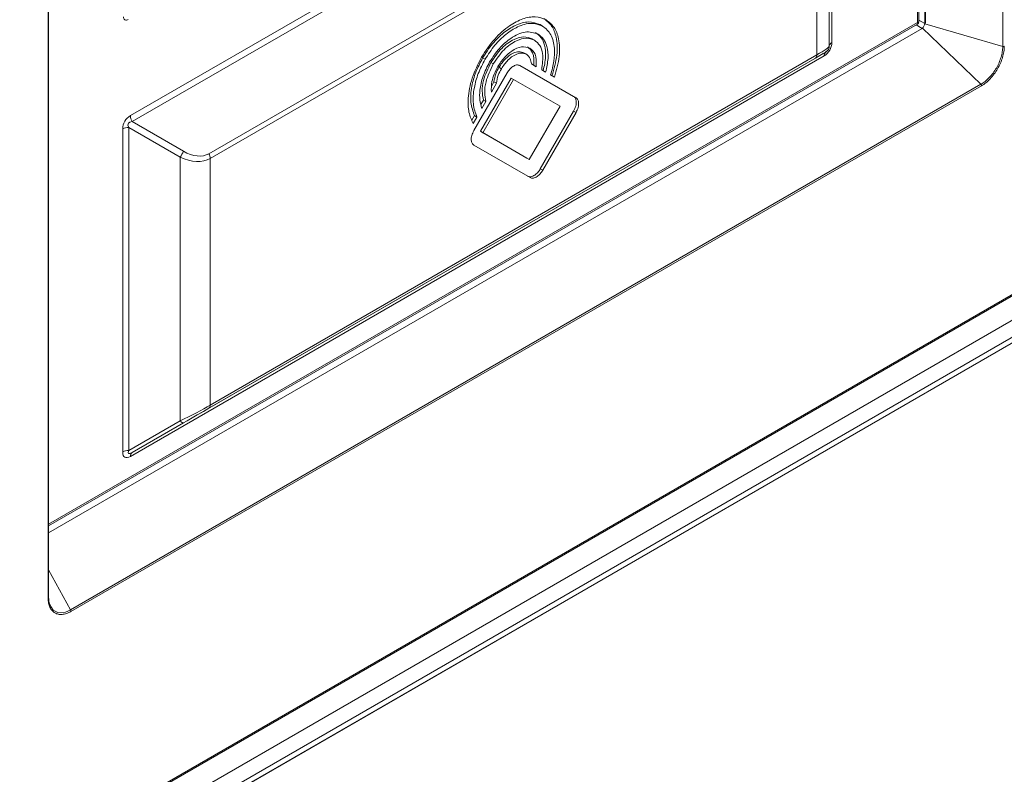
# Model space of a CAD drawing. Header units: millimetres. Extents: x 0 to 1118, y 0 to 864.
# Tile 146 of 156: x 982 to 1011, y 580 to 602. Entities that reach past the tile are written whole.
import ezdxf

# ---------------------------------------------------------------- set-up
doc = ezdxf.new("R2010")
doc.units = ezdxf.units.MM

msp = doc.modelspace()

# ---------------------------------------------------------------- linework, layer by layer
at = {"color": 9, "linetype": 'Continuous', "lineweight": 0}
for p, q in [((1010.488, 601.334), (1010.488, 643.115)), ((1008, 602.035), (1008, 642.413)), ((1008.207, 602.01), (1008.207, 642.532)), ((1008.231, 642.546), (1008.231, 602.044)), ((982.565, 585.195), (982.565, 626.976)), ((984.972, 599.312), (1005.264, 611.027)), ((1005.489, 610.897), (1005.489, 601.449)), ((1005.316, 610.852), (985.024, 599.138)), ((987.266, 598.198), (1005.008, 608.441)), ((1005.05, 608.301), (987.308, 598.059)), ((1005.05, 601.088), (1005.05, 608.301)), ((982.58, 587.361), (1008, 602.035)), ((1008.215, 601.997), (1010.488, 601.334)), ((1009.851, 600.23), (1008.14, 601.867)), ((985.024, 589.459), (1005.316, 601.173)), ((987.308, 590.845), (1005.05, 601.088)), ((1005.316, 601.173), (1005.316, 601.174)), ((1005.264, 601.059), (984.972, 589.345)), ((1005.008, 600.996), (987.266, 590.754)), ((995.276, 601.001), (995.346, 600.96)), ((995.514, 600.864), (995.585, 600.823)), ((995.752, 600.726), (995.823, 600.685)), ((983.216, 584.854), (1009.851, 600.23)), ((1009.868, 600.186), (983.232, 584.81)), ((875.336, 515.899), (1020.806, 599.877)), ((997.936, 599.442), (998.007, 599.401)), ((985.024, 599.138), (986.524, 598.272)), ((875.972, 515.513), (1020.346, 598.858)), ((984.747, 589.475), (984.747, 598.923)), ((986.424, 598.099), (984.924, 598.965)), ((984.924, 598.965), (984.924, 589.517)), ((875.972, 515.018), (1020.346, 598.363)), ((875.869, 514.789), (1020.242, 598.134)), ((986.424, 590.383), (986.424, 598.099)), ((987.308, 598.059), (987.308, 590.845)), ((996.963, 597.757), (997.034, 597.716)), ((984.924, 589.517), (986.424, 590.383)), ((982.58, 586.023), (983.216, 584.854))]:
    msp.add_line(p, q, dxfattribs=at)
at = {"color": 7, "linetype": 'Continuous', "lineweight": 15}
for p, q in [((1008.036, 602.057), (1008.036, 642.434)), ((982.58, 585.215), (982.58, 626.996)), ((1005.416, 609.063), (1005.416, 601.347)), ((982.58, 587.318), (1007.999, 601.992)), ((996.96, 601.974), (997.031, 601.933)), ((1008.135, 601.862), (1007.957, 601.968)), ((1008.036, 602.105), (1008.207, 602.01)), ((1008.231, 602.044), (1008.215, 601.997)), ((982.58, 587.109), (1008.135, 601.862)), ((1008.14, 601.867), (1008.135, 601.862)), ((996.721, 601.561), (996.792, 601.52)), ((996.483, 601.148), (996.554, 601.107)), ((996.702, 600.825), (996.845, 600.743)), ((995.993, 600.564), (995.019, 598.879)), ((998.007, 599.831), (996.365, 600.779)), ((997.936, 599.872), (996.365, 600.779)), ((997.003, 600.651), (997.119, 600.585)), ((996.108, 600.412), (995.209, 598.855)), ((996.179, 600.371), (995.28, 598.814)), ((995.53, 600.003), (995.677, 600.258)), ((995.541, 600.187), (995.606, 600.299)), ((995.606, 600.299), (995.677, 600.258)), ((996.108, 600.412), (996.179, 600.371)), ((997.539, 599.586), (996.179, 600.371)), ((997.263, 600.502), (997.373, 600.438)), ((875.31, 515.841), (1020.78, 599.819)), ((995.225, 599.639), (995.298, 599.766)), ((995.253, 599.524), (995.369, 599.725)), ((995.298, 599.766), (995.369, 599.725)), ((997.936, 599.872), (998.007, 599.831)), ((996.64, 598.029), (997.539, 599.586)), ((996.963, 597.757), (997.936, 599.442)), ((997.034, 597.716), (998.007, 599.401)), ((994.961, 599.182), (995.037, 599.313)), ((994.998, 599.082), (995.108, 599.272)), ((995.037, 599.313), (995.108, 599.272)), ((995.209, 598.855), (996.569, 598.07)), ((995.209, 598.855), (995.28, 598.814)), ((995.28, 598.814), (996.64, 598.029)), ((995.019, 598.449), (996.661, 597.501)), ((875.546, 514.603), (1019.919, 597.948)), ((996.569, 598.07), (996.64, 598.029)), ((986.524, 590.325), (985.024, 589.459))]:
    msp.add_line(p, q, dxfattribs=at)
at = {"color": 7, "linetype": 'Continuous', "lineweight": 15, "flags": 128}
msp.add_lwpolyline([(1005.316, 601.174), (1005.296, 601.162), (1005.236, 601.127), (1005.139, 601.071), (1005.008, 600.996)], dxfattribs=at)
at = {"color": 9, "linetype": 'Continuous', "lineweight": 0, "flags": 128}
for points in [[(986.524, 590.325), (986.516, 590.322), (986.506, 590.323), (986.494, 590.326), (986.482, 590.332), (986.468, 590.341), (986.454, 590.352), (986.439, 590.367), (986.424, 590.383)], [(982.612, 585.014), (982.613, 585.006), (982.713, 584.851), (982.872, 584.773), (983.074, 584.79), (983.144, 584.816), (983.216, 584.854), (983.216, 584.854), (983.216, 584.854)]]:
    msp.add_lwpolyline(points, dxfattribs=at)
at = {"color": 7, "linetype": 'Continuous', "lineweight": 15}
msp.add_arc((984.853, 602.188), 0.0814, 170.786, 309.2033, dxfattribs=at)
at = {"color": 9, "linetype": 'Continuous', "lineweight": 0}
for centre, radius, start, end in [((1005.541, 601.334), 0.126, 114.3747, 174.3052), ((1004.95, 601.078), 0.101, 305.698, 5.6204), ((1005.389, 601.071), 0.126, 125.698, 185.6204), ((1005.216, 601.347), 0.2, 300, 0), ((1010.5, 601.409), 0.0763, 261.3708, 297.4309), ((1009.792, 600.183), 0.0763, 2.5656, 38.63), ((985.333, 599.325), 0.361, 181.9565, 211.1437), ((984.917, 598.604), 0.361, 88.8559, 118.0402), ((985.998, 598.46), 0.558, 319.6831, 340.3169), ((987.019, 598.049), 0.289, 1.9565, 31.1437), ((987.208, 590.836), 0.101, 305.698, 5.6204), ((984.917, 589.156), 0.361, 88.8559, 118.0402), ((985.097, 589.357), 0.126, 125.698, 185.6204), ((982.554, 585.218), 0.0254, 294.6971, 353.9827), ((983.156, 584.806), 0.0763, 2.5656, 38.63)]:
    msp.add_arc(centre, radius, start, end, dxfattribs=at)
for centre, major_axis, ratio, start_param, end_param in [((1005.039, 601.449), (-0.225, 0.39), 0.999892, 3.141557, 4.188755), ((1004.166, 600.74), (1.249, 0.61), 0.074614, 5.461364, 6.246763), ((985.197, 598.923), (-0.225, 0.39), 0.999892, 6.28315, 7.330348), ((985.374, 598.821), (0.462, -0.267), 0.374989, 2.618016, 3.665213), ((986.524, 599.484), (-0.742, 1.286), 0.577335, 2.356154, 3.141552), ((986.424, 599.427), (-0.928, 1.339), 0.624945, 2.30457, 3.089968), ((986.424, 590.498), (1.249, 0.61), 0.074614, 4.675966, 5.461364), ((986.524, 590.325), (1.05, 0.606), 0.00007, 0.785358, 1.570756), ((985.197, 589.994), (0.39, 0.675), 0.333351, 2.617959, 3.665156), ((985.374, 589.892), (0.466, 0.464), 0.169767, 2.663914, 3.711111)]:
    msp.add_ellipse(centre, major_axis=major_axis, ratio=ratio, start_param=start_param, end_param=end_param, dxfattribs=at)
at = {"color": 7, "linetype": 'Continuous', "lineweight": 15}
msp.add_ellipse((1005.216, 601.347), major_axis=(-0.1, 0.173), ratio=0.999756, start_param=3.141535, end_param=4.188732, dxfattribs=at)
for points, knots in [([(997.135, 602.113), (997.032, 602.154), (996.829, 602.234), (996.451, 602.162), (996.041, 601.949), (995.606, 601.573), (995.365, 601.207), (995.242, 601.021)], [0, 0, 0, 0, 0.191254, 0.376143, 0.559051, 0.775729, 1, 1, 1, 1]), ([(995.276, 601.001), (995.367, 601.143), (995.547, 601.422), (995.884, 601.747), (996.249, 601.979), (996.636, 602.091), (996.851, 602.013), (996.96, 601.974)], [0, 0, 0, 0, 0.191276, 0.376179, 0.559091, 0.775757, 1, 1, 1, 1]), ([(995.346, 600.96), (995.438, 601.102), (995.618, 601.381), (995.955, 601.706), (996.319, 601.938), (996.707, 602.05), (996.921, 601.972), (997.031, 601.933)], [0, 0, 0, 0, 0.191276, 0.376179, 0.559091, 0.775757, 1, 1, 1, 1]), ([(997.302, 600.479), (997.361, 600.683), (997.478, 601.089), (997.449, 601.589), (997.312, 601.96), (997.147, 602.089), (997.064, 602.154)], [0, 0, 0, 0, 0.277983, 0.553524, 0.773014, 1, 1, 1, 1]), ([(997.373, 600.438), (997.432, 600.642), (997.549, 601.048), (997.52, 601.548), (997.382, 601.919), (997.218, 602.048), (997.135, 602.113)], [0, 0, 0, 0, 0.277983, 0.553524, 0.773014, 1, 1, 1, 1]), ([(1007.991, 601.988), (1007.998, 601.992), (1008.011, 602.001), (1008.025, 602.02), (1008.034, 602.042), (1008.035, 602.058), (1008.036, 602.066)], [0, 0, 0, 0, 0.253195, 0.500015, 0.746827, 1, 1, 1, 1]), ([(1008.14, 601.867), (1008.154, 601.884), (1008.171, 601.905), (1008.198, 601.952), (1008.208, 601.977), (1008.215, 601.997)], [0, 0, 0, 0, 0.5, 0.5, 1, 1, 1, 1]), ([(1008.231, 602.044), (1008.228, 602.037), (1008.225, 602.029), (1008.22, 602.019), (1008.218, 602.016), (1008.215, 602.012), (1008.214, 602.011), (1008.211, 602.009), (1008.209, 602.009), (1008.207, 602.01)], [0, 0, 0, 0, 0.5, 0.5, 0.75, 0.75, 0.875, 0.875, 1, 1, 1, 1]), ([(996.896, 601.7), (996.777, 601.737), (996.543, 601.81), (996.124, 601.616), (995.753, 601.296), (995.572, 601.022), (995.481, 600.883)], [0, 0, 0, 0, 0.283576, 0.557993, 0.775199, 1, 1, 1, 1]), ([(997.048, 600.626), (997.078, 600.763), (997.138, 601.037), (997.101, 601.365), (996.997, 601.61), (996.883, 601.697), (996.826, 601.741)], [0, 0, 0, 0, 0.276766, 0.552566, 0.772614, 1, 1, 1, 1]), ([(997.119, 600.585), (997.149, 600.722), (997.209, 600.996), (997.172, 601.325), (997.068, 601.569), (996.954, 601.656), (996.896, 601.7)], [0, 0, 0, 0, 0.276766, 0.552566, 0.772614, 1, 1, 1, 1]), ([(997.031, 601.933), (997.12, 601.858), (997.295, 601.711), (997.387, 601.325), (997.378, 600.914), (997.301, 600.639), (997.263, 600.502)], [0, 0, 0, 0, 0.287016, 0.564301, 0.781164, 1, 1, 1, 1]), ([(995.514, 600.864), (995.616, 601.012), (995.815, 601.306), (996.173, 601.552), (996.489, 601.645), (996.643, 601.589), (996.721, 601.561)], [0, 0, 0, 0, 0.2835759, 0.557998, 0.7752052, 1, 1, 1, 1]), ([(995.585, 600.823), (995.686, 600.972), (995.886, 601.265), (996.244, 601.512), (996.56, 601.604), (996.714, 601.548), (996.792, 601.52)], [0, 0, 0, 0, 0.2835759, 0.557998, 0.7752052, 1, 1, 1, 1]), ([(996.792, 601.52), (996.849, 601.473), (996.961, 601.382), (997.061, 601.092), (997.025, 600.818), (997.003, 600.651)], [0, 0, 0, 0, 0.288662, 0.5676222, 1, 1, 1, 1]), ([(996.658, 601.287), (996.579, 601.312), (996.424, 601.36), (996.145, 601.231), (995.9, 601.019), (995.78, 600.838), (995.719, 600.745)], [0, 0, 0, 0, 0.283566, 0.557964, 0.775171, 1, 1, 1, 1]), ([(995.752, 600.726), (995.814, 600.816), (995.935, 600.993), (996.151, 601.143), (996.342, 601.199), (996.435, 601.165), (996.483, 601.148)], [0, 0, 0, 0, 0.283544, 0.557971, 0.775195, 1, 1, 1, 1]), ([(995.823, 600.685), (995.885, 600.775), (996.006, 600.952), (996.222, 601.102), (996.413, 601.158), (996.506, 601.124), (996.554, 601.107)], [0, 0, 0, 0, 0.283544, 0.557971, 0.775195, 1, 1, 1, 1]), ([(996.554, 601.107), (996.597, 601.07), (996.674, 601.006), (996.694, 600.88), (996.702, 600.825)], [0, 0, 0, 0, 0.567432, 1, 1, 1, 1]), ([(996.774, 600.784), (996.775, 600.918), (996.777, 601.164), (996.646, 601.277), (996.587, 601.328)], [0, 0, 0, 0, 0.550609, 1, 1, 1, 1]), ([(996.845, 600.743), (996.846, 600.878), (996.848, 601.123), (996.717, 601.236), (996.658, 601.287)], [0, 0, 0, 0, 0.550609, 1, 1, 1, 1]), ([(995.242, 601.021), (995.14, 600.816), (994.939, 600.414), (994.838, 599.85), (994.856, 599.394), (994.95, 599.186), (994.998, 599.082)], [0, 0, 0, 0, 0.28681, 0.563909, 0.78081, 1, 1, 1, 1]), ([(995.037, 599.313), (994.993, 599.435), (994.904, 599.678), (994.94, 600.137), (995.063, 600.591), (995.204, 600.863), (995.276, 601.001)], [0, 0, 0, 0, 0.277342, 0.553018, 0.772801, 1, 1, 1, 1]), ([(995.108, 599.272), (995.063, 599.394), (994.975, 599.637), (995.011, 600.097), (995.134, 600.55), (995.275, 600.822), (995.346, 600.96)], [0, 0, 0, 0, 0.277342, 0.553018, 0.772801, 1, 1, 1, 1]), ([(995.481, 600.883), (995.41, 600.743), (995.271, 600.469), (995.189, 600.082), (995.181, 599.76), (995.229, 599.603), (995.253, 599.524)], [0, 0, 0, 0, 0.287494, 0.565282, 0.782071, 1, 1, 1, 1]), ([(995.298, 599.766), (995.282, 599.852), (995.25, 600.024), (995.297, 600.407), (995.431, 600.689), (995.514, 600.864)], [0, 0, 0, 0, 0.27678, 0.553683, 1, 1, 1, 1]), ([(995.369, 599.725), (995.353, 599.811), (995.321, 599.983), (995.368, 600.366), (995.502, 600.649), (995.585, 600.823)], [0, 0, 0, 0, 0.27678, 0.553683, 1, 1, 1, 1]), ([(996.365, 600.779), (996.334, 600.789), (996.272, 600.808), (996.162, 600.757), (996.064, 600.673), (996.017, 600.601), (995.993, 600.564)], [0, 0, 0, 0, 0.283539, 0.557972, 0.775199, 1, 1, 1, 1]), ([(995.719, 600.745), (995.681, 600.673), (995.608, 600.531), (995.528, 600.268), (995.529, 600.103), (995.53, 600.003)], [0, 0, 0, 0, 0.288874, 0.568451, 1, 1, 1, 1]), ([(995.606, 600.299), (995.62, 600.378), (995.645, 600.52), (995.719, 600.662), (995.752, 600.726)], [0, 0, 0, 0, 0.5506827, 1, 1, 1, 1]), ([(995.677, 600.258), (995.691, 600.337), (995.716, 600.479), (995.79, 600.621), (995.823, 600.685)], [0, 0, 0, 0, 0.5506827, 1, 1, 1, 1]), ([(997.936, 599.442), (997.96, 599.492), (998.008, 599.591), (998.019, 599.724), (997.995, 599.823), (997.956, 599.855), (997.936, 599.872)], [0, 0, 0, 0, 0.283615, 0.558008, 0.775191, 1, 1, 1, 1]), ([(998.007, 599.401), (998.031, 599.451), (998.078, 599.55), (998.089, 599.683), (998.065, 599.782), (998.027, 599.815), (998.007, 599.831)], [0, 0, 0, 0, 0.283615, 0.558008, 0.775191, 1, 1, 1, 1]), ([(995.019, 598.879), (994.995, 598.829), (994.948, 598.73), (994.937, 598.597), (994.961, 598.498), (995, 598.466), (995.019, 598.449)], [0, 0, 0, 0, 0.283634, 0.558064, 0.775245, 1, 1, 1, 1]), ([(996.591, 597.542), (996.622, 597.532), (996.684, 597.513), (996.794, 597.564), (996.891, 597.648), (996.939, 597.72), (996.963, 597.757)], [0, 0, 0, 0, 0.283653, 0.558057, 0.775224, 1, 1, 1, 1]), ([(996.661, 597.501), (996.693, 597.491), (996.754, 597.472), (996.865, 597.523), (996.962, 597.607), (997.01, 597.679), (997.034, 597.716)], [0, 0, 0, 0, 0.283653, 0.558057, 0.775224, 1, 1, 1, 1]), ([(982.578, 585.222), (982.578, 585.222), (982.579, 585.145), (982.595, 585.079), (982.612, 585.014)], [0, 0, 0, 0, 0.000053, 1, 1, 1, 1])]:
    msp.add_open_spline(points, degree=3, knots=knots, dxfattribs=at)
at = {"color": 9, "linetype": 'Continuous', "lineweight": 0}
for points, knots in [([(1008, 602.035), (1008.001, 602.025), (1008.005, 602.005), (1007.998, 601.991), (1007.991, 601.988), (1007.99, 601.988)], [0, 0, 0, 0, 0.478298, 0.95611, 1, 1, 1, 1]), ([(1008, 602.035), (1008.009, 602.039), (1008.028, 602.046), (1008.037, 602.058), (1008.036, 602.066), (1008.036, 602.067)], [0, 0, 0, 0, 0.478347, 0.956208, 1, 1, 1, 1]), ([(1009.851, 600.23), (1009.872, 600.242), (1009.893, 600.255), (1009.935, 600.284), (1009.956, 600.299), (1010.017, 600.348), (1010.057, 600.386), (1010.134, 600.467), (1010.171, 600.511), (1010.24, 600.605), (1010.273, 600.654), (1010.331, 600.756), (1010.358, 600.808), (1010.405, 600.915), (1010.424, 600.969), (1010.456, 601.076), (1010.469, 601.129), (1010.481, 601.208), (1010.484, 601.234), (1010.488, 601.285), (1010.489, 601.31), (1010.488, 601.334)], [0, 0, 0, 0, 0.0625, 0.0625, 0.125, 0.125, 0.25, 0.25, 0.375, 0.375, 0.5, 0.5, 0.625, 0.625, 0.75, 0.75, 0.875, 0.875, 0.9375, 0.9375, 1, 1, 1, 1]), ([(1010.535, 601.342), (1010.535, 601.291), (1010.53, 601.238), (1010.513, 601.129), (1010.499, 601.073), (1010.466, 600.961), (1010.445, 600.905), (1010.396, 600.793), (1010.368, 600.738), (1010.307, 600.632), (1010.273, 600.58), (1010.2, 600.482), (1010.162, 600.436), (1010.082, 600.35), (1010.04, 600.311), (1009.955, 600.242), (1009.912, 600.211), (1009.868, 600.186)], [0, 0, 0, 0, 0.125, 0.125, 0.25, 0.25, 0.375, 0.375, 0.5, 0.5, 0.625, 0.625, 0.75, 0.75, 0.875, 0.875, 1, 1, 1, 1]), ([(983.232, 584.81), (983.188, 584.784), (983.145, 584.764), (983.059, 584.735), (983.017, 584.726), (982.938, 584.72), (982.899, 584.721), (982.827, 584.736), (982.793, 584.749), (982.732, 584.784), (982.704, 584.807), (982.655, 584.863), (982.634, 584.895), (982.6, 584.968), (982.587, 585.009), (982.57, 585.097), (982.565, 585.144), (982.565, 585.195)], [0, 0, 0, 0, 0.125, 0.125, 0.25, 0.25, 0.375, 0.375, 0.5, 0.5, 0.625, 0.625, 0.75, 0.75, 0.875, 0.875, 1, 1, 1, 1])]:
    msp.add_open_spline(points, degree=3, knots=knots, dxfattribs=at)

doc.saveas('drawing.dxf')
